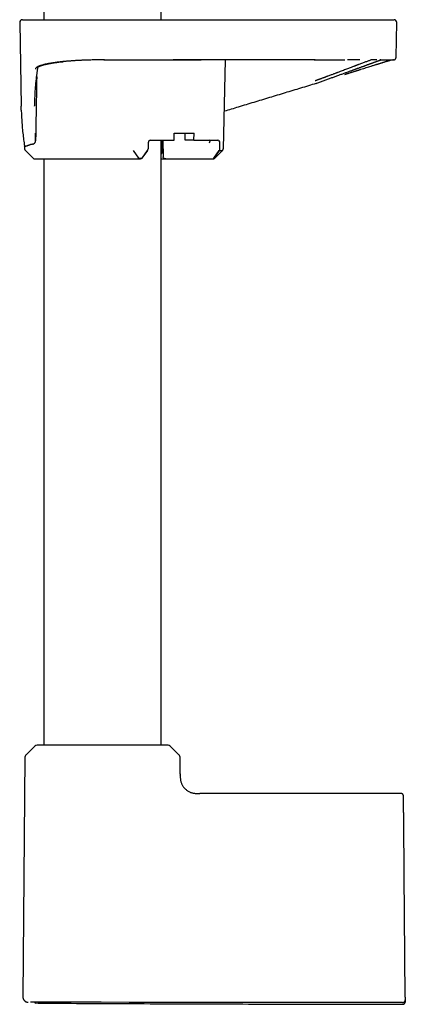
# Model space of a CAD drawing. Header units: millimetres. Extents: x 8 to 771, y 12 to 1627.
# Tile 43 of 94: x 123 to 195, y 861 to 1045. Entities that reach past the tile are written whole.
import ezdxf

# ---------------------------------------------------------------- set-up
doc = ezdxf.new("R2010")
doc.units = ezdxf.units.MM

msp = doc.modelspace()

# ---------------------------------------------------------------- linework, layer by layer
at = {"color": 7, "linetype": 'Continuous', "lineweight": 30}
for p, q in [((127.3, 1163.54), (127.3, 1045)), ((149.2, 1045), (149.2, 1163.54)), ((122.76, 1044.49), (123.03, 1028.87)), ((193.13, 1037.99), (193.25, 1044.49)), ((138.61, 1037.5), (138, 1037.5)), ((160.84, 1020.9), (161.24, 1037.5)), ((177.84, 1037.5), (178.04, 1037.5)), ((190.77, 1037.5), (190.77, 1037.5)), ((192.26, 1037.5), (192.24, 1037.5)), ((192.62, 1037.5), (192.61, 1037.5)), ((147.17, 1022.5), (151.66, 1022.5)), ((149.2, 909.5), (149.2, 1022.5)), ((149.41, 1020.4), (149.38, 1022.5)), ((149.53, 1022.5), (149.58, 1019.39)), ((151.66, 1022.5), (151.67, 1023.8)), ((151.67, 1023.8), (155.35, 1023.8)), ((153.69, 1022.5), (153.68, 1023.8)), ((155.34, 1022.5), (153.69, 1022.5)), ((155.34, 1022.5), (155.35, 1023.8)), ((155.34, 1022.5), (159.82, 1022.5)), ((123.66, 1021.45), (123.67, 1020.9)), ((146.81, 1022.01), (146.78, 1020.9)), ((160.17, 1020.9), (160.17, 1022.01)), ((123.82, 1020.56), (125.26, 1019.14)), ((127.3, 1019), (127.3, 909.5)), ((137.8, 1019), (145.23, 1019)), ((144, 1020.56), (145, 1019.14)), ((146.6, 1020.56), (145.58, 1019.14)), ((146.67, 1020.56), (145.59, 1019.11)), ((149.2, 1020), (149.3, 1020)), ((150.09, 1019), (158.85, 1019)), ((159.07, 1019.11), (160.07, 1020.56)), ((159.13, 1019.14), (160.14, 1020.56)), ((159.24, 1019.14), (160.7, 1020.57)), ((125.6, 909.33), (123.93, 907.67)), ((152.58, 907.67), (150.91, 909.33)), ((123.75, 907.25), (123.36, 862.49)), ((152.78, 904.17), (152.75, 907.25)), ((152.78, 904.17), (152.78, 903.97)), ((152.78, 903.9), (152.78, 903.97)), ((194.02, 900.5), (156.46, 900.5)), ((194.85, 862.47), (194.65, 885.4)), ((124.8, 861.49), (124.81, 861.49)), ((143.2, 861.47), (138, 861.48)), ((194.35, 861.45), (194.45, 861.46)), ((194.85, 861.96), (194.85, 861.97)), ((194.85, 861.95), (194.85, 861.78))]:
    msp.add_line(p, q, dxfattribs=at)
at = {"color": 7, "linetype": 'Continuous', "lineweight": 30, "flags": 128}
for points in [[(151.45, 1037.5), (151.46, 1037.5), (151.47, 1037.5)], [(190.77, 1037.5), (191.63, 1037.5), (192.61, 1037.5)], [(145, 1019.14), (145, 1019.14), (145, 1019.14), (145, 1019.14), (145, 1019.14), (145, 1019.14), (145, 1019.14), (145, 1019.14), (145, 1019.14), (145, 1019.14), (145, 1019.14), (145, 1019.14), (145, 1019.14), (145.02, 1019.14), (145.04, 1019.14), (145.06, 1019.14), (145.13, 1019.14), (145.2, 1019.14), (145.29, 1019.14), (145.37, 1019.14), (145.44, 1019.14), (145.47, 1019.14), (145.5, 1019.14), (145.53, 1019.14), (145.56, 1019.14), (145.58, 1019.14)]]:
    msp.add_lwpolyline(points, dxfattribs=at)
at = {"color": 7, "linetype": 'Continuous', "lineweight": 30}
for centre, radius, start, end in [((123.26, 1044.5), 0.5, 90, 181), ((192.75, 1044.5), 0.5, 359, 90), ((124.17, 1020.91), 0.5, 181, 225.5), ((125.61, 1019.5), 0.5, 225.5, 270), ((126.02, 908.9), 0.6, 90, 134.75), ((150.49, 908.9), 0.6, 45.25, 90), ((124.35, 907.25), 0.6, 134.75, 179.5), ((152.15, 907.25), 0.6, 0.5, 45.25)]:
    msp.add_arc(centre, radius, start, end, dxfattribs=at)
for centre, major_axis, ratio, start_param, end_param in [((147.16, 1022), (0.013, 0.5), 0.706992, 0.017755, 1.571098), ((157.87, 1022), (0.451, 0.462), 0.424562, 5.122615, 6.675808), ((159.82, 1022), (0.012, 0.5), 0.707007, 4.746989, 6.300332), ((146.42, 1020.91), (0.013, 0.5), 0.719222, 3.936661, 4.713344), ((159.83, 1020.91), (-0.012, 0.5), 0.69456, 3.901696, 4.678367)]:
    msp.add_ellipse(centre, major_axis=major_axis, ratio=ratio, start_param=start_param, end_param=end_param, dxfattribs=at)
for points, knots in [([(123.26, 1045), (123.26, 1045), (123.26, 1045), (123.29, 1045), (123.34, 1045), (123.41, 1045), (123.51, 1045), (123.62, 1045), (123.72, 1045), (123.76, 1045)], [0, 0, 0, 0, 0.119995, 0.266656, 0.413319, 0.559984, 0.706652, 0.853324, 1, 1, 1, 1]), ([(123.76, 1045), (123.77, 1045), (123.77, 1045), (123.8, 1045), (123.84, 1045), (123.88, 1045), (123.94, 1045), (124.02, 1045), (124.1, 1045), (124.2, 1045), (124.3, 1045), (124.41, 1045), (124.54, 1045), (124.67, 1045), (124.84, 1045), (125.03, 1045), (125.26, 1045), (125.5, 1045), (125.76, 1045), (126.04, 1045), (126.36, 1045), (126.72, 1045), (127.12, 1045), (127.54, 1045), (127.96, 1045), (128.37, 1045), (128.78, 1045), (129.2, 1045), (129.63, 1045), (130.07, 1045), (130.49, 1045), (130.88, 1045), (131.24, 1045), (131.61, 1045), (131.99, 1045), (132.37, 1045), (132.76, 1045), (133.17, 1045), (133.58, 1045), (134, 1045), (134.42, 1045), (134.84, 1045), (135.27, 1045), (135.74, 1045), (136.25, 1045), (136.82, 1045), (137.39, 1045), (137.77, 1045), (137.96, 1045)], [0, 0, 0, 0, 0.018726, 0.037421, 0.056099, 0.074777, 0.09347, 0.112193, 0.131733, 0.149857, 0.167961, 0.186058, 0.204163, 0.22229, 0.240453, 0.264468, 0.288431, 0.312375, 0.336333, 0.360337, 0.384687, 0.413514, 0.442303, 0.471113, 0.499999, 0.524502, 0.548949, 0.573376, 0.597818, 0.622309, 0.646519, 0.665363, 0.684183, 0.702996, 0.721818, 0.740664, 0.75955, 0.77935, 0.799112, 0.818857, 0.838602, 0.858365, 0.878165, 0.897172, 0.922879, 0.948559, 0.974253, 1, 1, 1, 1]), ([(137.96, 1045), (139.63, 1045), (142.97, 1045), (147.98, 1045), (152.99, 1045), (158, 1045), (163.01, 1045), (168.02, 1045), (173.03, 1045), (176.37, 1045), (178.04, 1045)], [0, 0, 0, 0, 0.125011, 0.250013, 0.375008, 0.5, 0.624992, 0.749987, 0.874989, 1, 1, 1, 1]), ([(178.04, 1045), (178.18, 1045), (178.46, 1045), (178.88, 1045), (179.29, 1045), (179.7, 1045), (180.11, 1045), (180.53, 1045), (180.94, 1045), (181.34, 1045), (181.73, 1045), (182.11, 1045), (182.5, 1045), (182.88, 1045), (183.29, 1045), (183.74, 1045), (184.22, 1045), (184.7, 1045), (185.16, 1045), (185.62, 1045), (186.09, 1045), (186.58, 1045), (187.08, 1045), (187.56, 1045), (188, 1045), (188.4, 1045), (188.76, 1045), (189.11, 1045), (189.44, 1045), (189.75, 1045), (190.02, 1045), (190.26, 1045), (190.47, 1045), (190.66, 1045), (190.85, 1045), (191.02, 1045), (191.19, 1045), (191.35, 1045), (191.49, 1045), (191.63, 1045), (191.75, 1045), (191.85, 1045), (191.95, 1045), (192.04, 1045), (192.12, 1045), (192.18, 1045), (192.23, 1045), (192.24, 1045), (192.24, 1045)], [0, 0, 0, 0, 0.018726, 0.037421, 0.056099, 0.074777, 0.09347, 0.112193, 0.131733, 0.149857, 0.167961, 0.186058, 0.204163, 0.22229, 0.240453, 0.264468, 0.288431, 0.312375, 0.336333, 0.360337, 0.384687, 0.413514, 0.442303, 0.471113, 0.499999, 0.524502, 0.548949, 0.573376, 0.597818, 0.622309, 0.646519, 0.665363, 0.684183, 0.702996, 0.721818, 0.740664, 0.75955, 0.77935, 0.799112, 0.818857, 0.838602, 0.858365, 0.878165, 0.897172, 0.922879, 0.948559, 0.974253, 1, 1, 1, 1]), ([(192.24, 1045), (192.29, 1045), (192.4, 1045), (192.52, 1045), (192.61, 1045), (192.69, 1045), (192.73, 1045), (192.75, 1045), (192.75, 1045), (192.74, 1045)], [0, 0, 0, 0, 0.160029, 0.320052, 0.480072, 0.640087, 0.800101, 0.960113, 1, 1, 1, 1]), ([(138, 1037.5), (137.89, 1037.5), (137.65, 1037.5), (137.28, 1037.49), (136.9, 1037.49), (136.5, 1037.48), (136.08, 1037.47), (135.71, 1037.46), (135.4, 1037.45), (135.13, 1037.44), (134.87, 1037.43), (134.61, 1037.42), (134.36, 1037.41), (134.09, 1037.4), (133.79, 1037.38), (133.47, 1037.37), (133.19, 1037.35), (132.93, 1037.33), (132.67, 1037.32), (132.4, 1037.3), (132.11, 1037.27), (131.82, 1037.25), (131.53, 1037.23), (131.25, 1037.2), (130.98, 1037.18), (130.73, 1037.15), (130.51, 1037.13), (130.31, 1037.1), (130.14, 1037.08), (129.96, 1037.06), (129.77, 1037.04), (129.57, 1037.01), (129.36, 1036.98), (129.15, 1036.95), (128.94, 1036.92), (128.71, 1036.89), (128.55, 1036.86), (128.47, 1036.84), (128.46, 1036.84), (128.46, 1036.84), (128.45, 1036.84), (128.44, 1036.84), (128.42, 1036.84), (128.39, 1036.83), (128.34, 1036.82), (128.28, 1036.81), (128.21, 1036.8), (128.13, 1036.78), (128.03, 1036.76), (127.93, 1036.74), (127.81, 1036.72), (127.69, 1036.69), (127.6, 1036.67), (127.53, 1036.66), (127.49, 1036.65), (127.44, 1036.64), (127.4, 1036.63), (127.36, 1036.62), (127.32, 1036.61), (127.26, 1036.59), (127.12, 1036.56), (126.92, 1036.5), (126.76, 1036.45), (126.66, 1036.42), (126.62, 1036.41), (126.58, 1036.39), (126.53, 1036.37), (126.49, 1036.36), (126.44, 1036.34), (126.36, 1036.31), (126.28, 1036.27), (126.18, 1036.23), (126.09, 1036.18), (126.01, 1036.13), (125.93, 1036.08), (125.87, 1036.04), (125.82, 1035.99), (125.78, 1035.95), (125.75, 1035.92), (125.73, 1035.88), (125.72, 1035.86), (125.71, 1035.83), (125.7, 1035.81), (125.7, 1035.8), (125.7, 1035.79)], [0, 0, 0, 0, 0.018099, 0.037173, 0.05722, 0.078235, 0.100213, 0.123146, 0.136402, 0.150616, 0.165237, 0.179281, 0.192749, 0.205641, 0.224737, 0.242417, 0.258693, 0.272957, 0.285977, 0.303207, 0.320655, 0.33811, 0.35557, 0.37303, 0.390485, 0.406153, 0.421811, 0.434176, 0.444892, 0.457013, 0.470534, 0.485451, 0.499911, 0.51549, 0.532207, 0.550063, 0.569059, 0.570954, 0.571161, 0.571298, 0.571467, 0.572203, 0.574295, 0.577007, 0.580515, 0.585729, 0.592072, 0.599545, 0.607891, 0.617305, 0.627786, 0.639335, 0.65195, 0.656135, 0.660426, 0.664821, 0.669322, 0.673927, 0.678261, 0.680769, 0.694524, 0.722225, 0.749638, 0.755853, 0.762059, 0.768256, 0.774443, 0.78062, 0.787943, 0.797749, 0.815181, 0.831901, 0.847905, 0.868208, 0.88721, 0.904906, 0.92129, 0.936653, 0.950645, 0.963264, 0.97451, 0.984381, 0.992878, 1, 1, 1, 1]), ([(126.16, 1036.13), (126.16, 1036.13), (126.16, 1036.13), (126.16, 1036.13), (126.16, 1036.13), (126.17, 1036.14), (126.18, 1036.15), (126.19, 1036.16), (126.21, 1036.17), (126.23, 1036.19), (126.25, 1036.2), (126.27, 1036.21), (126.29, 1036.22), (126.3, 1036.23), (126.32, 1036.24), (126.35, 1036.25), (126.37, 1036.27), (126.4, 1036.28), (126.43, 1036.3), (126.45, 1036.31), (126.48, 1036.32), (126.51, 1036.33), (126.54, 1036.35), (126.59, 1036.37), (126.65, 1036.39), (126.71, 1036.41), (126.79, 1036.44), (126.88, 1036.47), (126.98, 1036.5), (127.08, 1036.53), (127.19, 1036.56), (127.29, 1036.59), (127.4, 1036.62), (127.51, 1036.64), (127.62, 1036.67), (127.72, 1036.69), (127.82, 1036.71), (127.92, 1036.73), (128.01, 1036.75), (128.12, 1036.77), (128.24, 1036.8), (128.37, 1036.82), (128.51, 1036.85), (128.67, 1036.88), (128.9, 1036.91), (129.18, 1036.96), (129.53, 1037.01), (129.89, 1037.05), (130.25, 1037.1), (130.61, 1037.14), (130.86, 1037.16), (130.98, 1037.17)], [0, 0, 0, 0, 0.0087372, 0.0209066, 0.0325989, 0.046327, 0.0619346, 0.0796513, 0.0975047, 0.114546, 0.130215, 0.1399543, 0.148493, 0.1569499, 0.1670283, 0.1787468, 0.1921062, 0.2050102, 0.216548, 0.2267093, 0.2354936, 0.2433392, 0.258088, 0.2741409, 0.2922161, 0.3123789, 0.3337168, 0.3587944, 0.3835954, 0.4081251, 0.4323792, 0.4556916, 0.4772854, 0.5005189, 0.5213469, 0.5401378, 0.5584449, 0.574525, 0.590752, 0.6085391, 0.6280094, 0.6491604, 0.6719887, 0.6964899, 0.7226586, 0.7715623, 0.8194339, 0.8664007, 0.9124861, 0.9576635, 1, 1, 1, 1]), ([(138.5, 1037.5), (139.82, 1037.51), (142.63, 1037.51), (146.94, 1037.51), (151.43, 1037.51), (154.68, 1037.5), (156.44, 1037.5), (156.7, 1037.5)], [0, 0, 0, 0, 0.217243, 0.463878, 0.710545, 0.957218, 1, 1, 1, 1]), ([(178, 1037.5), (176.1, 1037.5), (172.29, 1037.5), (166.58, 1037.5), (160.86, 1037.5), (155.83, 1037.5), (152.69, 1037.5), (151.47, 1037.5)], [0, 0, 0, 0, 0.215359, 0.430706, 0.646046, 0.861384, 1, 1, 1, 1]), ([(188.49, 1037.5), (188.47, 1037.49), (188.38, 1037.46), (188.21, 1037.39), (187.96, 1037.3), (187.7, 1037.21), (187.43, 1037.11), (187.13, 1037), (186.83, 1036.88), (186.5, 1036.76), (186.24, 1036.66), (186.05, 1036.59), (185.93, 1036.55), (185.81, 1036.5), (185.68, 1036.45), (185.55, 1036.4), (185.42, 1036.35), (185.29, 1036.3), (185.1, 1036.23), (184.85, 1036.14), (184.54, 1036.02), (184.21, 1035.89), (183.85, 1035.76), (183.47, 1035.61), (183.07, 1035.46), (182.66, 1035.3), (182.36, 1035.19), (182.19, 1035.13), (182.15, 1035.11), (182.11, 1035.1), (182.07, 1035.08), (182.03, 1035.07), (181.99, 1035.05), (181.89, 1035.01), (181.72, 1034.95), (181.5, 1034.87), (181.26, 1034.77), (180.99, 1034.67), (180.69, 1034.56), (180.47, 1034.48), (180.32, 1034.43), (180.26, 1034.4), (180.18, 1034.37), (180.1, 1034.35), (180.03, 1034.32), (179.95, 1034.29), (179.84, 1034.25), (179.69, 1034.19), (179.5, 1034.12), (179.3, 1034.05), (179.11, 1033.98), (178.92, 1033.91), (178.73, 1033.84), (178.54, 1033.77), (178.38, 1033.72), (178.24, 1033.67), (178.14, 1033.63), (178.06, 1033.6), (178.01, 1033.58), (178, 1033.58)], [0, 0, 0, 0, 0.010546, 0.045829, 0.081298, 0.116958, 0.152815, 0.188874, 0.225141, 0.26162, 0.298318, 0.310546, 0.322939, 0.335495, 0.348217, 0.361103, 0.374153, 0.387369, 0.400751, 0.429324, 0.458625, 0.488655, 0.521642, 0.55547, 0.59014, 0.625655, 0.662016, 0.665229, 0.668471, 0.671743, 0.675043, 0.678373, 0.681732, 0.68512, 0.704277, 0.722129, 0.740685, 0.763695, 0.787705, 0.812714, 0.816152, 0.822363, 0.828568, 0.834665, 0.840653, 0.846532, 0.852303, 0.867611, 0.882098, 0.898272, 0.913281, 0.927124, 0.943836, 0.958456, 0.970983, 0.981416, 0.989638, 0.995833, 1, 1, 1, 1]), ([(178.04, 1037.51), (178.21, 1037.51), (178.53, 1037.51), (179.01, 1037.51), (179.48, 1037.51), (179.92, 1037.51), (180.36, 1037.5), (180.78, 1037.5), (181.2, 1037.5), (181.63, 1037.5), (182.06, 1037.5), (182.47, 1037.5), (182.85, 1037.5), (183.09, 1037.5), (183.21, 1037.5)], [0, 0, 0, 0, 0.09262, 0.182737, 0.270377, 0.355559, 0.438301, 0.518615, 0.596512, 0.684345, 0.768909, 0.850212, 0.928263, 1, 1, 1, 1]), ([(178.17, 1033.11), (178.39, 1033.19), (178.84, 1033.35), (179.5, 1033.58), (180.16, 1033.82), (180.81, 1034.06), (181.45, 1034.29), (182.08, 1034.52), (182.7, 1034.74), (183.29, 1034.96), (183.87, 1035.17), (184.44, 1035.37), (184.85, 1035.52), (185.13, 1035.62), (185.29, 1035.68), (185.46, 1035.74), (185.63, 1035.8), (185.78, 1035.86), (185.93, 1035.92), (186.11, 1035.98), (186.31, 1036.05), (186.53, 1036.13), (186.72, 1036.2), (186.88, 1036.26), (187.01, 1036.31), (187.13, 1036.35), (187.25, 1036.39), (187.37, 1036.44), (187.5, 1036.49), (187.63, 1036.53), (187.75, 1036.58), (187.88, 1036.63), (188.02, 1036.68), (188.16, 1036.73), (188.29, 1036.78), (188.41, 1036.82), (188.5, 1036.85), (188.59, 1036.89), (188.66, 1036.91), (188.73, 1036.94), (188.79, 1036.96), (188.89, 1036.99), (189.02, 1037.04), (189.18, 1037.1), (189.33, 1037.15), (189.46, 1037.2), (189.58, 1037.25), (189.7, 1037.29), (189.82, 1037.33), (189.93, 1037.37), (190.02, 1037.4), (190.1, 1037.43), (190.17, 1037.45), (190.22, 1037.47), (190.25, 1037.48), (190.27, 1037.49), (190.28, 1037.5), (190.28, 1037.5)], [0, 0, 0, 0, 0.036032, 0.072027, 0.107976, 0.143867, 0.179686, 0.215414, 0.251035, 0.285904, 0.320806, 0.355716, 0.390611, 0.39938, 0.410856, 0.422396, 0.433546, 0.444305, 0.454674, 0.464652, 0.481934, 0.497909, 0.512588, 0.52354, 0.533655, 0.542928, 0.551655, 0.562121, 0.573755, 0.583714, 0.594394, 0.605794, 0.617912, 0.631335, 0.644773, 0.655347, 0.66505, 0.673881, 0.681843, 0.688935, 0.695158, 0.700869, 0.720865, 0.74249, 0.759492, 0.777406, 0.79624, 0.815993, 0.836666, 0.858181, 0.879206, 0.902552, 0.924617, 0.945397, 0.964888, 0.983089, 1, 1, 1, 1]), ([(183.2, 1037.5), (183.28, 1037.5), (183.4, 1037.5), (183.52, 1037.5), (183.57, 1037.5)], [0, 0, 0, 0, 0.57175, 1, 1, 1, 1]), ([(183.56, 1034.79), (183.61, 1034.81), (183.75, 1034.85), (183.95, 1034.91), (184.16, 1034.98), (184.38, 1035.05), (184.6, 1035.12), (184.81, 1035.19), (185.02, 1035.25), (185.21, 1035.31), (185.36, 1035.36), (185.48, 1035.39), (185.55, 1035.42), (185.6, 1035.43), (185.65, 1035.45), (185.69, 1035.46), (185.75, 1035.48), (185.83, 1035.5), (185.92, 1035.53), (186.02, 1035.57), (186.14, 1035.6), (186.27, 1035.65), (186.42, 1035.69), (186.68, 1035.77), (187.07, 1035.9), (187.55, 1036.05), (188.01, 1036.19), (188.41, 1036.32), (188.73, 1036.42), (189, 1036.5), (189.24, 1036.58), (189.43, 1036.64), (189.59, 1036.68), (189.71, 1036.72), (189.82, 1036.76), (189.93, 1036.79), (190.05, 1036.83), (190.19, 1036.87), (190.34, 1036.92), (190.5, 1036.97), (190.66, 1037.02), (190.82, 1037.07), (190.98, 1037.12), (191.13, 1037.17), (191.29, 1037.21), (191.43, 1037.26), (191.56, 1037.3), (191.67, 1037.33), (191.76, 1037.36), (191.85, 1037.38), (191.93, 1037.41), (192, 1037.43), (192.06, 1037.45), (192.11, 1037.47), (192.16, 1037.48), (192.19, 1037.49), (192.21, 1037.5), (192.22, 1037.5)], [0, 0, 0, 0, 0.013114, 0.028656, 0.045044, 0.061731, 0.07747, 0.095005, 0.111116, 0.125807, 0.13908, 0.146361, 0.152076, 0.156206, 0.158937, 0.162157, 0.16691, 0.172885, 0.180082, 0.188502, 0.198144, 0.209009, 0.220899, 0.232878, 0.275413, 0.317575, 0.359377, 0.400671, 0.429075, 0.455841, 0.480995, 0.504557, 0.51856, 0.531941, 0.544708, 0.557145, 0.570324, 0.588365, 0.607782, 0.628566, 0.650702, 0.674168, 0.698399, 0.721798, 0.749717, 0.776272, 0.801475, 0.825351, 0.844508, 0.865043, 0.886961, 0.910274, 0.929937, 0.950486, 0.97073, 0.989986, 1, 1, 1, 1]), ([(186.34, 1037.5), (186.32, 1037.5), (186.19, 1037.5), (185.96, 1037.5), (185.74, 1037.5), (185.62, 1037.5), (185.61, 1037.5), (185.61, 1037.5), (185.59, 1037.5), (185.56, 1037.5), (185.52, 1037.5), (185.46, 1037.5), (185.38, 1037.5), (185.29, 1037.5), (185.17, 1037.5), (185.04, 1037.5), (184.89, 1037.5), (184.73, 1037.5), (184.54, 1037.5), (184.38, 1037.5), (184.26, 1037.5), (184.18, 1037.5), (184.11, 1037.5), (184.07, 1037.5), (184.06, 1037.5)], [0, 0, 0, 0, 0.040827, 0.179311, 0.326386, 0.338971, 0.340162, 0.341729, 0.346911, 0.361367, 0.379908, 0.403767, 0.439107, 0.481988, 0.532412, 0.58865, 0.652016, 0.722508, 0.800124, 0.884855, 0.917705, 0.95151, 0.986268, 1, 1, 1, 1]), ([(189.54, 1037.5), (189.5, 1037.5), (189.43, 1037.5), (189.32, 1037.5), (189.23, 1037.5), (189.17, 1037.5), (189.12, 1037.5), (189.08, 1037.5), (189.03, 1037.5), (188.98, 1037.5), (188.9, 1037.5), (188.78, 1037.5), (188.6, 1037.5), (188.47, 1037.5), (188.39, 1037.5)], [0, 0, 0, 0, 0.120261, 0.231398, 0.33351, 0.376918, 0.418513, 0.458291, 0.496249, 0.534518, 0.587747, 0.71327, 0.838851, 1, 1, 1, 1]), ([(190.28, 1037.5), (190.28, 1037.5), (190.27, 1037.5), (190.24, 1037.5), (190.2, 1037.5), (190.14, 1037.5), (190.09, 1037.5), (190.07, 1037.5)], [0, 0, 0, 0, 0.199187, 0.40565, 0.619339, 0.840185, 1, 1, 1, 1]), ([(190.17, 1037.5), (190.2, 1037.5), (190.24, 1037.5), (190.29, 1037.5), (190.34, 1037.5), (190.38, 1037.5), (190.42, 1037.5), (190.46, 1037.5), (190.49, 1037.5), (190.56, 1037.5), (190.64, 1037.5), (190.76, 1037.5), (190.88, 1037.5), (191, 1037.5), (191.11, 1037.5), (191.18, 1037.5), (191.22, 1037.5)], [0, 0, 0, 0, 0.069005, 0.10353, 0.138054, 0.172578, 0.207102, 0.241626, 0.276149, 0.30565, 0.404958, 0.515376, 0.63692, 0.751422, 0.87427, 1, 1, 1, 1]), ([(192.04, 1037.5), (192.05, 1037.5), (192.07, 1037.5), (192.09, 1037.5), (192.11, 1037.5), (192.12, 1037.5), (192.13, 1037.5), (192.13, 1037.5), (192.13, 1037.5)], [0, 0, 0, 0, 0.145522, 0.357542, 0.54663, 0.71674, 0.867866, 1, 1, 1, 1]), ([(192.1, 1037.5), (192.11, 1037.5), (192.14, 1037.5), (192.16, 1037.5), (192.17, 1037.5)], [0, 0, 0, 0, 0.454653, 1, 1, 1, 1]), ([(192.17, 1037.5), (192.18, 1037.5), (192.2, 1037.5), (192.22, 1037.5), (192.25, 1037.5), (192.27, 1037.5), (192.29, 1037.5), (192.31, 1037.5), (192.33, 1037.5), (192.35, 1037.5), (192.37, 1037.5), (192.38, 1037.5), (192.4, 1037.5), (192.4, 1037.5), (192.4, 1037.5)], [0, 0, 0, 0, 0.081105, 0.163388, 0.24685, 0.331492, 0.417312, 0.504311, 0.592489, 0.690846, 0.79063, 0.89184, 0.994477, 1, 1, 1, 1]), ([(192.39, 1037.5), (192.4, 1037.5), (192.4, 1037.5), (192.41, 1037.5), (192.41, 1037.5)], [0, 0, 0, 0, 0.310449, 1, 1, 1, 1]), ([(192.61, 1037.5), (192.6, 1037.5), (192.59, 1037.5), (192.55, 1037.5), (192.52, 1037.5), (192.51, 1037.5)], [0, 0, 0, 0, 0.248515, 0.839946, 1, 1, 1, 1]), ([(192.62, 1037.5), (192.63, 1037.5), (192.63, 1037.5), (192.64, 1037.5), (192.65, 1037.5), (192.66, 1037.5), (192.67, 1037.5), (192.68, 1037.5), (192.69, 1037.5), (192.7, 1037.5), (192.71, 1037.51), (192.72, 1037.51), (192.73, 1037.51), (192.73, 1037.51), (192.74, 1037.51), (192.75, 1037.51), (192.76, 1037.51), (192.77, 1037.52), (192.78, 1037.52), (192.8, 1037.53), (192.82, 1037.53), (192.84, 1037.54), (192.86, 1037.55), (192.89, 1037.57), (192.91, 1037.58), (192.93, 1037.6), (192.94, 1037.6), (192.95, 1037.61), (192.97, 1037.63), (193, 1037.66), (193.03, 1037.7), (193.06, 1037.74), (193.09, 1037.8), (193.11, 1037.85), (193.13, 1037.92), (193.13, 1037.97), (193.13, 1037.99)], [0, 0, 0, 0, 0.034302, 0.116867, 0.196906, 0.274417, 0.349402, 0.420588, 0.489336, 0.555648, 0.619521, 0.658899, 0.69729, 0.734694, 0.771025, 0.797746, 0.822448, 0.845133, 0.865805, 0.886859, 0.90533, 0.921235, 0.9346, 0.945467, 0.95392, 0.957294, 0.958068, 0.959131, 0.962701, 0.966221, 0.970692, 0.976388, 0.981463, 0.987158, 0.993378, 1, 1, 1, 1]), ([(125.58, 1029.7), (125.59, 1029.77), (125.6, 1030.17), (125.64, 1030.92), (125.7, 1031.95), (125.78, 1032.93), (125.88, 1033.87), (125.96, 1034.55), (126.02, 1035.01), (126.05, 1035.25), (126.08, 1035.49), (126.12, 1035.72), (126.15, 1035.94), (126.17, 1036.08), (126.18, 1036.15)], [0, 0, 0, 0, 0.030223, 0.189467, 0.348733, 0.508024, 0.648239, 0.788392, 0.825108, 0.861931, 0.898906, 0.936003, 0.973194, 1, 1, 1, 1]), ([(125.94, 1034.39), (125.94, 1034.31), (125.93, 1033.55), (125.9, 1032.11), (125.87, 1030.09), (125.83, 1028.11), (125.8, 1026.17), (125.77, 1024.26), (125.75, 1023), (125.74, 1022.37)], [0, 0, 0, 0, 0.019688, 0.19095, 0.359815, 0.52333, 0.684533, 0.843423, 1, 1, 1, 1]), ([(178.19, 1033.1), (177.22, 1032.8), (175.28, 1032.2), (172.36, 1031.33), (169.44, 1030.44), (166.53, 1029.56), (163.72, 1028.71), (161.88, 1028.15), (161.01, 1027.89)], [0, 0, 0, 0, 0.169918, 0.339507, 0.50912, 0.678733, 0.848345, 1, 1, 1, 1]), ([(123.06, 1028.1), (123.05, 1028.26), (123.04, 1028.52), (123.04, 1028.77), (123.04, 1028.87)], [0, 0, 0, 0, 0.6155777, 1, 1, 1, 1]), ([(123.06, 1028.09), (123.06, 1027.93), (123.08, 1027.35), (123.13, 1026.35), (123.22, 1025.09), (123.35, 1023.83), (123.49, 1022.61), (123.61, 1021.82), (123.67, 1021.44)], [0, 0, 0, 0, 0.072473, 0.261851, 0.451271, 0.640759, 0.830289, 1, 1, 1, 1]), ([(125.56, 1028.87), (125.56, 1028.88), (125.56, 1028.95), (125.57, 1029.03), (125.57, 1029.11), (125.57, 1029.14), (125.57, 1029.15), (125.57, 1029.15), (125.57, 1029.16), (125.57, 1029.17), (125.57, 1029.17), (125.57, 1029.19), (125.57, 1029.22), (125.57, 1029.31), (125.58, 1029.44), (125.58, 1029.58), (125.58, 1029.67), (125.58, 1029.71)], [0, 0, 0, 0, 0.040766, 0.235511, 0.311576, 0.320143, 0.328716, 0.337294, 0.345878, 0.353117, 0.357014, 0.360913, 0.409739, 0.497372, 0.655271, 0.871759, 1, 1, 1, 1]), ([(125.74, 1022.37), (125.74, 1022.53), (125.74, 1022.86), (125.74, 1023.35), (125.72, 1023.67), (125.71, 1023.83)], [0, 0, 0, 0, 0.33322, 0.666526, 1, 1, 1, 1]), ([(124.1, 1021.41), (124.06, 1021.4), (123.99, 1021.36), (123.89, 1021.34), (123.83, 1021.34), (123.81, 1021.34), (123.8, 1021.35), (123.79, 1021.35), (123.78, 1021.35), (123.78, 1021.35), (123.77, 1021.35), (123.76, 1021.35), (123.74, 1021.36), (123.72, 1021.37), (123.7, 1021.38), (123.69, 1021.4), (123.67, 1021.42), (123.67, 1021.43), (123.67, 1021.44), (123.67, 1021.44)], [0, 0, 0, 0, 0.141186, 0.292822, 0.435124, 0.451623, 0.468228, 0.484941, 0.501761, 0.518688, 0.535722, 0.552864, 0.598127, 0.654665, 0.72248, 0.801577, 0.891955, 0.993618, 1, 1, 1, 1]), ([(125.24, 1021.77), (125.18, 1021.75), (125.06, 1021.72), (124.89, 1021.68), (124.73, 1021.64), (124.58, 1021.59), (124.45, 1021.55), (124.32, 1021.5), (124.2, 1021.46), (124.14, 1021.43), (124.1, 1021.41)], [0, 0, 0, 0, 0.1240281, 0.2480561, 0.3724669, 0.4968776, 0.6224601, 0.7480427, 0.8740214, 1, 1, 1, 1]), ([(125.24, 1021.77), (125.26, 1021.77), (125.32, 1021.79), (125.4, 1021.83), (125.48, 1021.88), (125.56, 1021.95), (125.62, 1022.02), (125.66, 1022.09), (125.69, 1022.16), (125.71, 1022.21), (125.73, 1022.27), (125.73, 1022.32), (125.74, 1022.35), (125.74, 1022.37)], [0, 0, 0, 0, 0.141326, 0.283256, 0.424791, 0.565574, 0.663818, 0.761892, 0.81978, 0.87758, 0.920422, 0.963199, 1, 1, 1, 1]), ([(160.68, 1020.56), (160.7, 1020.59), (160.74, 1020.63), (160.79, 1020.72), (160.82, 1020.81), (160.83, 1020.88), (160.83, 1020.91)], [0, 0, 0, 0, 0.247565, 0.500022, 0.752466, 1, 1, 1, 1]), ([(125.61, 1019), (125.61, 1019), (125.61, 1019), (125.64, 1019), (125.69, 1019), (125.77, 1019), (125.84, 1019), (125.9, 1019), (125.96, 1019), (126.04, 1019), (126.14, 1019), (126.26, 1019), (126.43, 1019), (126.62, 1019), (126.83, 1019), (127.05, 1019), (127.29, 1019), (127.56, 1019), (127.83, 1019), (128.13, 1019), (128.44, 1019), (128.77, 1019), (129.12, 1019), (129.48, 1019), (129.85, 1019), (130.22, 1019), (130.6, 1019), (131, 1019), (131.33, 1019), (131.62, 1019), (131.83, 1019), (132.05, 1019), (132.28, 1019), (132.5, 1019), (132.82, 1019), (133.23, 1019), (133.73, 1019), (134.24, 1019), (134.76, 1019), (135.29, 1019), (135.64, 1019), (135.82, 1019)], [0, 0, 0, 0, 0.01391, 0.04987, 0.085686, 0.121447, 0.138313, 0.155195, 0.172104, 0.189046, 0.206033, 0.235018, 0.26389, 0.292696, 0.321481, 0.350292, 0.379174, 0.408173, 0.437543, 0.466797, 0.495981, 0.525144, 0.554333, 0.583596, 0.612981, 0.641018, 0.668952, 0.696822, 0.724671, 0.739265, 0.75387, 0.768492, 0.783139, 0.797814, 0.812525, 0.843863, 0.875087, 0.906255, 0.937424, 0.968653, 1, 1, 1, 1]), ([(135.82, 1019), (135.91, 1019), (136.09, 1019), (136.36, 1019), (136.63, 1019), (136.88, 1019), (137.13, 1019), (137.36, 1019), (137.59, 1019), (137.73, 1019), (137.8, 1019)], [0, 0, 0, 0, 0.124936, 0.24939, 0.374015, 0.499462, 0.624501, 0.749159, 0.874105, 1, 1, 1, 1]), ([(145.23, 1019), (145.23, 1019), (145.24, 1019), (145.26, 1019), (145.28, 1019), (145.3, 1019), (145.33, 1019), (145.35, 1019), (145.36, 1019), (145.37, 1019)], [0, 0, 0, 0, 0.123156, 0.243397, 0.367344, 0.50107, 0.749431, 0.842017, 1, 1, 1, 1]), ([(145.59, 1019.11), (145.59, 1019.11), (145.56, 1019.08), (145.52, 1019.04), (145.45, 1019.01), (145.4, 1019), (145.37, 1019), (145.37, 1019)], [0, 0, 0, 0, 0.078036, 0.391868, 0.639588, 0.887309, 1, 1, 1, 1]), ([(145.59, 1019.11), (145.59, 1019.11), (145.58, 1019.12), (145.58, 1019.13), (145.58, 1019.14), (145.58, 1019.14), (145.58, 1019.14), (145.58, 1019.14)], [0, 0, 0, 0, 0.381516, 0.705484, 0.844369, 0.967342, 1, 1, 1, 1]), ([(149.2, 1019), (149.27, 1019), (149.4, 1019), (149.57, 1019), (149.74, 1019), (149.88, 1019), (150, 1019), (150.06, 1019), (150.09, 1019)], [0, 0, 0, 0, 0.151029, 0.320805, 0.490265, 0.659735, 0.829539, 1, 1, 1, 1]), ([(149.3, 1020), (149.31, 1020), (149.32, 1020), (149.34, 1020.02), (149.36, 1020.05), (149.37, 1020.09), (149.38, 1020.13), (149.39, 1020.19), (149.4, 1020.25), (149.41, 1020.32), (149.41, 1020.37), (149.41, 1020.4)], [0, 0, 0, 0, 0.107898, 0.215797, 0.32369, 0.431584, 0.539579, 0.647574, 0.755658, 0.863742, 1, 1, 1, 1]), ([(150.09, 1019), (150.07, 1019), (150.02, 1019), (149.95, 1019.01), (149.88, 1019.04), (149.82, 1019.06), (149.76, 1019.1), (149.72, 1019.13), (149.67, 1019.17), (149.63, 1019.22), (149.6, 1019.28), (149.59, 1019.34), (149.58, 1019.37), (149.58, 1019.39), (149.58, 1019.39)], [0, 0, 0, 0, 0.112285, 0.225307, 0.340861, 0.457438, 0.539611, 0.622453, 0.704708, 0.788607, 0.887026, 0.935995, 0.98681, 1, 1, 1, 1]), ([(158.85, 1019), (158.88, 1019), (158.92, 1019.01), (158.98, 1019.03), (159.03, 1019.07), (159.06, 1019.1), (159.07, 1019.11)], [0, 0, 0, 0, 0.314691, 0.558895, 0.810182, 1, 1, 1, 1]), ([(158.85, 1019), (158.86, 1019), (158.87, 1019), (158.88, 1019), (158.88, 1019)], [0, 0, 0, 0, 0.962188, 1, 1, 1, 1]), ([(158.88, 1019), (158.89, 1019), (158.91, 1019), (158.94, 1019), (159, 1019.01), (159.06, 1019.03), (159.12, 1019.06), (159.19, 1019.1), (159.22, 1019.13), (159.24, 1019.14)], [0, 0, 0, 0, 0.063248, 0.165764, 0.286068, 0.473318, 0.650862, 0.824634, 1, 1, 1, 1]), ([(159.07, 1019.11), (159.08, 1019.11), (159.09, 1019.12), (159.11, 1019.13), (159.12, 1019.13), (159.12, 1019.14), (159.13, 1019.14), (159.13, 1019.14)], [0, 0, 0, 0, 0.325022, 0.677124, 0.821436, 0.93684, 1, 1, 1, 1]), ([(159.24, 1019.14), (159.24, 1019.14), (159.24, 1019.14), (159.24, 1019.14), (159.24, 1019.14)], [0, 0, 0, 0, 0.635954, 1, 1, 1, 1]), ([(160.14, 1020.56), (160.17, 1020.56), (160.22, 1020.56), (160.29, 1020.56), (160.35, 1020.56), (160.4, 1020.56), (160.45, 1020.56), (160.5, 1020.56), (160.58, 1020.56), (160.65, 1020.56), (160.69, 1020.57), (160.68, 1020.56), (160.68, 1020.56)], [0, 0, 0, 0, 0.065478, 0.170648, 0.22359, 0.282647, 0.347775, 0.418948, 0.496158, 0.743164, 0.98928, 1, 1, 1, 1]), ([(138.25, 909.5), (138.11, 909.5), (137.84, 909.5), (137.42, 909.5), (137, 909.5), (136.59, 909.5), (136.17, 909.5), (135.72, 909.5), (135.24, 909.5), (134.74, 909.5), (134.24, 909.5), (133.78, 909.5), (133.37, 909.5), (132.99, 909.5), (132.62, 909.5), (132.26, 909.5), (131.91, 909.5), (131.53, 909.5), (131.14, 909.5), (130.73, 909.5), (130.34, 909.5), (129.97, 909.5), (129.6, 909.5), (129.25, 909.5), (128.92, 909.5), (128.6, 909.5), (128.3, 909.5), (128.01, 909.5), (127.75, 909.5), (127.5, 909.5), (127.28, 909.5), (127.07, 909.5), (126.88, 909.5), (126.72, 909.5), (126.58, 909.5), (126.45, 909.5), (126.35, 909.5), (126.25, 909.5), (126.17, 909.5), (126.11, 909.5), (126.06, 909.5), (126.03, 909.5), (126.02, 909.5), (126.02, 909.5)], [0, 0, 0, 0, 0.0217803, 0.043516, 0.0652325, 0.0869553, 0.1087098, 0.1313475, 0.158518, 0.1856471, 0.2127844, 0.2399797, 0.2614683, 0.2829052, 0.3043146, 0.3257209, 0.3471487, 0.3686221, 0.3949518, 0.4212097, 0.4474405, 0.4736894, 0.5000012, 0.5263309, 0.5525887, 0.5788196, 0.6050684, 0.6313802, 0.6571591, 0.6828704, 0.7085562, 0.7342587, 0.76002, 0.7831168, 0.8061588, 0.8291765, 0.8522001, 0.87526, 0.8975212, 0.9231528, 0.9487486, 0.9743505, 1, 1, 1, 1]), ([(150.49, 909.5), (150.49, 909.5), (150.48, 909.5), (150.46, 909.5), (150.43, 909.5), (150.38, 909.5), (150.31, 909.5), (150.23, 909.5), (150.11, 909.5), (149.97, 909.5), (149.81, 909.5), (149.65, 909.5), (149.47, 909.5), (149.3, 909.5), (149.12, 909.5), (148.92, 909.5), (148.72, 909.5), (148.48, 909.5), (148.21, 909.5), (147.91, 909.5), (147.59, 909.5), (147.26, 909.5), (146.91, 909.5), (146.54, 909.5), (146.16, 909.5), (145.77, 909.5), (145.37, 909.5), (144.95, 909.5), (144.53, 909.5), (144.1, 909.5), (143.66, 909.5), (143.21, 909.5), (142.77, 909.5), (142.34, 909.5), (141.92, 909.5), (141.5, 909.5), (141.07, 909.5), (140.64, 909.5), (140.19, 909.5), (139.73, 909.5), (139.24, 909.5), (138.75, 909.5), (138.42, 909.5), (138.25, 909.5)], [0, 0, 0, 0, 0.021785, 0.043522, 0.065239, 0.08696, 0.108711, 0.131347, 0.158518, 0.185647, 0.212784, 0.23998, 0.261468, 0.282905, 0.304315, 0.325721, 0.347149, 0.368622, 0.394952, 0.42121, 0.447441, 0.473689, 0.500001, 0.526331, 0.552589, 0.57882, 0.605068, 0.63138, 0.657159, 0.68287, 0.708556, 0.734259, 0.76002, 0.783117, 0.806159, 0.829177, 0.8522, 0.87526, 0.897518, 0.923147, 0.948742, 0.974346, 1, 1, 1, 1]), ([(152.78, 903.9), (152.78, 903.82), (152.79, 903.66), (152.79, 903.41), (152.8, 903.16), (152.84, 902.91), (152.9, 902.67), (152.98, 902.43), (153.08, 902.19), (153.2, 901.97), (153.34, 901.76), (153.49, 901.56), (153.67, 901.37), (153.85, 901.2), (154.05, 901.05), (154.26, 900.91), (154.49, 900.79), (154.72, 900.69), (154.96, 900.61), (155.2, 900.55), (155.45, 900.51), (155.71, 900.5), (155.96, 900.5), (156.21, 900.5), (156.38, 900.5), (156.46, 900.5)], [0, 0, 0, 0, 0.040938, 0.084542, 0.128131, 0.171728, 0.215325, 0.258914, 0.3025, 0.346087, 0.389676, 0.433264, 0.47685, 0.520441, 0.564037, 0.607629, 0.651217, 0.694805, 0.738398, 0.781997, 0.825593, 0.869182, 0.912788, 0.956394, 1, 1, 1, 1]), ([(194.52, 900), (194.52, 900.02), (194.52, 900.06), (194.51, 900.11), (194.49, 900.16), (194.47, 900.21), (194.45, 900.25), (194.42, 900.29), (194.39, 900.33), (194.36, 900.37), (194.32, 900.4), (194.27, 900.43), (194.21, 900.46), (194.15, 900.48), (194.09, 900.5), (194.04, 900.5), (194.02, 900.5)], [0, 0, 0, 0, 0.0669551, 0.142555, 0.2100187, 0.2681752, 0.3322534, 0.3946281, 0.457513, 0.5206089, 0.5865229, 0.6683003, 0.7404131, 0.8207004, 0.9078034, 1, 1, 1, 1]), ([(194.65, 885.4), (194.64, 885.62), (194.64, 886.05), (194.63, 886.69), (194.63, 887.34), (194.62, 887.98), (194.62, 888.61), (194.61, 889.22), (194.61, 889.83), (194.6, 890.43), (194.6, 891.02), (194.59, 891.6), (194.59, 892.18), (194.58, 892.74), (194.58, 893.29), (194.57, 893.82), (194.57, 894.33), (194.56, 894.82), (194.56, 895.29), (194.55, 895.75), (194.55, 896.18), (194.55, 896.6), (194.54, 897), (194.54, 897.38), (194.54, 897.73), (194.53, 898.05), (194.53, 898.35), (194.53, 898.63), (194.53, 898.89), (194.53, 899.12), (194.52, 899.33), (194.52, 899.51), (194.52, 899.66), (194.52, 899.79), (194.52, 899.88), (194.52, 899.95), (194.52, 900), (194.52, 900), (194.52, 900)], [0, 0, 0, 0, 0.0280482, 0.0561109, 0.0842448, 0.1125063, 0.1407, 0.1681887, 0.1956727, 0.2232016, 0.2508248, 0.2788841, 0.306841, 0.3347472, 0.3626545, 0.3907145, 0.4182391, 0.4456298, 0.4729386, 0.5002178, 0.5280078, 0.5558125, 0.583687, 0.6116857, 0.6397033, 0.6670917, 0.6944701, 0.7218876, 0.7493931, 0.7774941, 0.8054922, 0.8334395, 0.8613883, 0.8895745, 0.9173056, 0.944918, 0.972465, 1, 1, 1, 1]), ([(123.36, 862.5), (123.36, 862.46), (123.37, 862.38), (123.39, 862.27), (123.41, 862.17), (123.45, 862.08), (123.49, 862), (123.53, 861.94), (123.57, 861.89), (123.61, 861.83), (123.67, 861.77), (123.76, 861.69), (123.87, 861.62), (123.98, 861.56), (124.1, 861.52), (124.23, 861.5), (124.32, 861.49), (124.36, 861.49)], [0, 0, 0, 0, 0.0772115, 0.1501968, 0.217814, 0.2791303, 0.3334342, 0.3802207, 0.4191599, 0.4552, 0.5157576, 0.590906, 0.6798705, 0.7548132, 0.8357329, 0.9213788, 1, 1, 1, 1]), ([(194.85, 862.47), (194.85, 862.44), (194.85, 862.38), (194.85, 862.28), (194.85, 862.2), (194.85, 862.12), (194.85, 862.06), (194.85, 862.01), (194.85, 861.98), (194.85, 861.97), (194.85, 861.97)], [0, 0, 0, 0, 0.1244495, 0.2505958, 0.3739338, 0.5004446, 0.623667, 0.7502484, 0.8742911, 1, 1, 1, 1]), ([(138, 861.48), (137.8, 861.48), (137.41, 861.48), (136.82, 861.48), (136.24, 861.48), (135.66, 861.48), (135.1, 861.48), (134.54, 861.48), (133.99, 861.48), (133.45, 861.48), (132.99, 861.48), (132.59, 861.48), (132.37, 861.48), (132.26, 861.48), (132.25, 861.48), (132.25, 861.48), (132.25, 861.48), (132.24, 861.48), (132.23, 861.48), (132.21, 861.48), (132.18, 861.48), (132.12, 861.48), (132.04, 861.48), (131.92, 861.48), (131.78, 861.48), (131.62, 861.48), (131.44, 861.48), (131.23, 861.48), (131.01, 861.48), (130.8, 861.48), (130.59, 861.48), (130.39, 861.48), (130.23, 861.48), (130.1, 861.48), (130.02, 861.48), (129.93, 861.48), (129.85, 861.48), (129.77, 861.48), (129.6, 861.48), (129.36, 861.48), (129.05, 861.48), (128.76, 861.48), (128.51, 861.48), (128.3, 861.48), (128.11, 861.48), (127.98, 861.48), (127.89, 861.48), (127.85, 861.48), (127.8, 861.48), (127.76, 861.48), (127.72, 861.48), (127.67, 861.48), (127.6, 861.48), (127.47, 861.48), (127.3, 861.48), (127.1, 861.48), (126.92, 861.48), (126.76, 861.48), (126.62, 861.48), (126.5, 861.48), (126.39, 861.48), (126.3, 861.48), (126.22, 861.48), (126.16, 861.48), (126.12, 861.48), (126.07, 861.48), (126.02, 861.48), (125.96, 861.49), (125.9, 861.49), (125.81, 861.49), (125.7, 861.49), (125.56, 861.49), (125.42, 861.49), (125.32, 861.49), (125.24, 861.49), (125.18, 861.49), (125.12, 861.49), (125.07, 861.49), (125.02, 861.49), (124.97, 861.49), (124.92, 861.49), (124.89, 861.49), (124.86, 861.49), (124.84, 861.49), (124.82, 861.49), (124.81, 861.49), (124.81, 861.49), (124.81, 861.49), (124.8, 861.49)], [0, 0, 0, 0, 0.028315, 0.056533, 0.084668, 0.112734, 0.140742, 0.168205, 0.195632, 0.223032, 0.250414, 0.267834, 0.285252, 0.285754, 0.28598, 0.286013, 0.286102, 0.286309, 0.286827, 0.288222, 0.289978, 0.292216, 0.297199, 0.303611, 0.311451, 0.320134, 0.330082, 0.341299, 0.353785, 0.367543, 0.378443, 0.39003, 0.402306, 0.407318, 0.412437, 0.417663, 0.422996, 0.428436, 0.432169, 0.45364, 0.473941, 0.493071, 0.511013, 0.525313, 0.538716, 0.551227, 0.554744, 0.558184, 0.561547, 0.564834, 0.568044, 0.571177, 0.576608, 0.58337, 0.601805, 0.618939, 0.63478, 0.649332, 0.662599, 0.674583, 0.685285, 0.694707, 0.702847, 0.709706, 0.713503, 0.7183, 0.725127, 0.732109, 0.739248, 0.746543, 0.764917, 0.784197, 0.804382, 0.825472, 0.83688, 0.848537, 0.860757, 0.874048, 0.886849, 0.899162, 0.914885, 0.929731, 0.9437, 0.956792, 0.969008, 0.980348, 0.990813, 1, 1, 1, 1]), ([(125.55, 861.49), (125.55, 861.48), (125.57, 861.46), (125.61, 861.43), (125.66, 861.39), (125.72, 861.37), (125.78, 861.35), (125.84, 861.34), (125.89, 861.33), (125.9, 861.33)], [0, 0, 0, 0, 0.0564045, 0.205394, 0.3817292, 0.5301954, 0.6903928, 0.8597971, 1, 1, 1, 1]), ([(126.09, 861.33), (131.67, 861.3), (143.01, 861.24), (160.13, 861.18), (177.31, 861.13), (188.72, 861.12), (194.35, 861.11)], [0, 0, 0, 0, 0.244905, 0.49861, 0.752314, 1, 1, 1, 1]), ([(194.35, 861.45), (191.51, 861.45), (185.82, 861.45), (177.3, 861.46), (168.77, 861.46), (160.25, 861.46), (151.72, 861.47), (146.04, 861.47), (143.2, 861.47)], [0, 0, 0, 0, 0.166666, 0.333333, 0.499999, 0.666666, 0.833333, 1, 1, 1, 1]), ([(194.35, 861.11), (194.37, 861.11), (194.41, 861.11), (194.48, 861.12), (194.55, 861.15), (194.61, 861.18), (194.65, 861.21), (194.68, 861.23), (194.72, 861.26), (194.75, 861.31), (194.79, 861.36), (194.82, 861.42), (194.84, 861.48), (194.85, 861.54), (194.85, 861.59), (194.85, 861.61)], [0, 0, 0, 0, 0.076374, 0.148549, 0.275849, 0.345747, 0.402206, 0.449815, 0.509781, 0.584179, 0.672274, 0.746522, 0.826744, 0.911721, 1, 1, 1, 1]), ([(194.45, 861.46), (194.45, 861.46), (194.48, 861.47), (194.54, 861.49), (194.63, 861.54), (194.71, 861.6), (194.77, 861.67), (194.81, 861.76), (194.84, 861.86), (194.85, 861.92), (194.85, 861.96)], [0, 0, 0, 0, 0.002938, 0.145829, 0.287136, 0.427866, 0.568634, 0.710072, 0.853241, 1, 1, 1, 1]), ([(194.85, 861.78), (194.85, 861.74), (194.85, 861.68), (194.82, 861.58), (194.78, 861.52), (194.76, 861.49), (194.75, 861.48)], [0, 0, 0, 0, 0.308819, 0.617638, 0.926457, 1, 1, 1, 1]), ([(194.85, 861.62), (194.85, 861.62), (194.85, 861.61), (194.85, 861.64), (194.85, 861.69), (194.85, 861.75), (194.85, 861.78)], [0, 0, 0, 0, 0.142856, 0.428568, 0.714283, 1, 1, 1, 1])]:
    msp.add_open_spline(points, degree=3, knots=knots, dxfattribs=at)
msp.add_open_spline([(145.23, 1019), (145.2, 1019), (145.16, 1019.01), (145.1, 1019.03), (145.05, 1019.08), (145.01, 1019.12), (145, 1019.14)], degree=3, dxfattribs=at)

doc.saveas('drawing.dxf')
